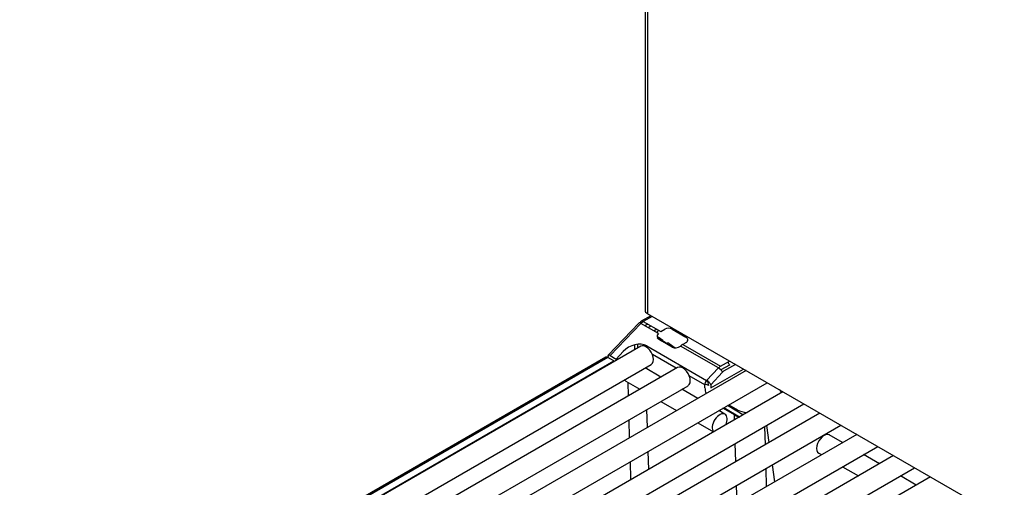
# Model space of a CAD drawing. Header units: millimetres. Extents: x 0 to 287, y 0 to 200.
# Tile 37 of 54: x 195.72 to 207.42, y 111.87 to 117.43. Entities that reach past the tile are written whole.
import ezdxf

# ---------------------------------------------------------------- set-up
doc = ezdxf.new("R2010")
doc.units = ezdxf.units.MM
doc.layers.add('130.191_BW4C_CTM', color=7, linetype='Continuous')
doc.layers.add('Défaut', color=7, linetype='Continuous')

# ---------------------------------------------------------------- blocks, each defined once
blk = doc.blocks.new('SE3')
at = {"layer": '130.191_BW4C_CTM', "color": 7, "linetype": 'Continuous'}
for p, q in [((203.152, 145.368), (203.152, 113.973)), ((203.181, 145.327), (203.181, 113.932)), ((214.877, 107.18), (203.181, 113.932)), ((203.082, 113.822), (202.713, 113.437)), ((203.104, 113.817), (202.736, 113.433)), ((203.099, 113.82), (203.131, 113.839)), ((203.313, 113.697), (203.104, 113.817)), ((203.223, 113.908), (203.106, 113.841)), ((203.237, 113.9), (203.131, 113.839)), ((203.131, 113.839), (203.339, 113.718)), ((203.184, 113.808), (203.152, 113.79)), ((203.191, 113.767), (203.223, 113.786)), ((203.291, 113.746), (203.26, 113.728)), ((203.31, 113.695), (203.313, 113.697)), ((203.316, 113.732), (203.313, 113.73)), ((203.339, 113.718), (203.389, 113.747)), ((203.474, 113.747), (203.638, 113.653)), ((203.068, 113.526), (203.068, 113.568)), ((203.296, 113.648), (203.346, 113.608)), ((203.362, 113.612), (203.307, 113.651)), ((203.475, 113.534), (203.313, 113.628)), ((203.367, 113.609), (203.421, 113.575)), ((203.42, 113.566), (203.424, 113.59)), ((203.424, 113.59), (203.511, 113.525)), ((203.638, 113.587), (203.602, 113.567)), ((203.101, 113.545), (195.782, 109.32)), ((202.808, 113.391), (202.892, 113.481)), ((203.026, 113.561), (203.026, 113.502)), ((203.172, 113.548), (203.885, 113.136)), ((204.025, 113.286), (203.574, 113.546)), ((203.602, 113.567), (204.051, 113.307)), ((202.685, 113.414), (195.716, 109.391)), ((202.71, 113.412), (195.741, 109.388)), ((195.813, 109.347), (202.782, 113.37)), ((202.782, 113.37), (202.71, 113.412)), ((202.714, 113.423), (202.727, 113.437)), ((202.736, 113.433), (202.808, 113.391)), ((203.523, 113.282), (203.239, 113.446)), ((204.051, 113.307), (204.158, 113.369)), ((195.907, 109.103), (203.226, 113.328)), ((203.539, 113.292), (196.22, 109.066)), ((204.353, 113.256), (196.659, 108.813)), ((203.34, 113.177), (203.152, 113.286)), ((203.157, 113.288), (203.157, 113.283)), ((203.885, 113.136), (204.025, 113.286)), ((204.074, 113.237), (203.934, 113.087)), ((203.935, 113.049), (204.323, 113.273)), ((204.156, 113.32), (204.055, 113.262)), ((204.227, 113.328), (204.087, 113.247)), ((196.784, 108.597), (204.603, 113.111)), ((202.924, 113.128), (203.09, 113.032)), ((202.954, 112.954), (202.95, 113.113)), ((203.863, 113.086), (203.677, 113.193)), ((196.345, 108.85), (203.664, 113.075)), ((204.792, 113.003), (197.097, 108.56)), ((203.778, 112.924), (203.59, 113.032)), ((203.864, 113.048), (203.863, 113.086)), ((203.905, 113.077), (203.864, 113.098)), ((203.885, 112.985), (203.875, 112.992)), ((203.934, 113.087), (203.935, 113.049)), ((203.34, 112.888), (203.528, 112.779)), ((197.222, 108.344), (205.042, 112.858)), ((205.23, 112.749), (197.536, 108.307)), ((203.171, 112.791), (203.178, 112.577)), ((204.102, 112.737), (204.028, 112.779)), ((204.214, 112.728), (204.077, 112.807)), ((204.089, 112.814), (204.274, 112.704)), ((204.316, 112.728), (204.131, 112.839)), ((204.147, 112.848), (204.25, 112.789)), ((202.969, 112.456), (202.963, 112.67)), ((203.778, 112.635), (203.967, 112.526)), ((204.216, 112.67), (204.214, 112.728)), ((197.661, 108.091), (205.48, 112.605)), ((204.572, 112.587), (204.579, 112.373)), ((204.597, 112.601), (204.625, 112.4)), ((205.669, 112.496), (197.974, 108.054)), ((205.5, 112.399), (205.343, 112.49)), ((198.099, 107.837), (205.919, 112.352)), ((203.186, 112.293), (203.193, 112.079)), ((204.231, 112.173), (204.225, 112.386)), ((206.107, 112.243), (198.412, 107.801)), ((202.984, 111.959), (202.978, 112.173)), ((205.218, 112.273), (205.25, 112.255)), ((205.939, 112.146), (205.75, 112.255)), ((198.537, 107.584), (206.357, 112.099)), ((204.587, 112.089), (204.593, 111.876)), ((204.663, 112.134), (204.692, 111.933)), ((205.5, 112.11), (205.689, 112.002)), ((206.545, 111.99), (198.851, 107.548)), ((206.377, 111.893), (206.189, 112.002)), ((204.246, 111.675), (204.239, 111.889))]:
    blk.add_line(p, q, dxfattribs=at)
blk.add_arc((203.884, 113.168), 0.489, 126.7391, 129.3205, dxfattribs=at)
for centre, major_axis, ratio, start_param, end_param in [((203.252, 113.973), (0.1, 0), 0.57735, 3.141593, 3.926991), ((203.118, 113.787), (0.0361, -0.0346), 0.319028, 2.225829, 3.141593), ((203.131, 113.798), (0.025, -0.0433), 0.577348, 2.356197, 3.840729), ((203.353, 113.671), (0.0548, 0.0278), 0.742474, 2.026046, 3.590447), ((203.384, 113.688), (0.1, -0.0015), 0.587337, 2.365227, 2.785301), ((203.431, 113.723), (-0.06, 0), 0.57735, 3.927601, 5.498397), ((203.033, 113.399), (-0.183, -0.106), 0.724966, 3.538848, 5.109644), ((203.384, 113.688), (0.1, -0.0015), 0.587337, 3.616528, 3.848757), ((203.439, 113.649), (-0.1, 0.0015), 0.587337, 0.707164, 0.776977), ((203.581, 113.62), (-0.08, 0), 0.57735, 2.356804, 3.927601), ((203.163, 113.437), (0.062, -0.108), 0.577348, 0, 3.141593), ((203.186, 113.518), (-0.025, -0.0433), 0.577353, 4.310965, 4.574507), ((203.53, 113.59), (0.0743, 0.036), 0.73163, 3.600454, 4.963694), ((203.6, 113.486), (0.0518, 0.0856), 0.56302, 0.797079, 0.945072), ((202.71, 113.371), (0.025, -0.0433), 0.577348, 2.356197, 3.141593), ((202.674, 113.514), (-0.075, -0.13), 0.577353, 1.077417, 1.169373), ((202.749, 113.403), (0.0361, -0.0346), 0.319028, 2.225829, 3.796626), ((204.66, 113.42), (0.534, -0.005), 0.583642, 3.359526, 3.483605), ((203.602, 113.184), (0.062, -0.108), 0.577348, 0, 3.141593), ((204.053, 113.225), (0.0487, 0.0874), 0.58738, 0.776325, 1.160297), ((204.038, 113.256), (-0.0365, 0.0342), 0.326582, 3.825557, 5.363866), ((204.088, 113.206), (0.0236, 0.0441), 0.597211, 0.766608, 1.150581), ((202.986, 113.237), (0.063, 0.108), 0.577353, 2.827678, 3.141593), ((203.898, 113.106), (-0.025, -0.0433), 0.577353, 4.310965, 5.497789), ((203.898, 113.106), (-0.0365, 0.0342), 0.326582, 3.825557, 5.363866), ((204.061, 113.055), (-0.118, 0.197), 0.587335, 0.811404, 1.125907), ((203.97, 112.991), (0.075, -0.13), 0.577348, 3.962033, 4.460001), ((204.574, 112.976), (-0.201, -0.001), 0.574864, 3.269097, 3.629266), ((204.04, 112.628), (0.063, 0.108), 0.577353, 0, 2.98203), ((204.391, 112.871), (-0.2, 0), 0.57735, 0.786008, 1.439224), ((204.04, 112.628), (0.063, 0.108), 0.577353, 4.871956, 6.283185), ((204.391, 112.83), (0.25, 0.001), 0.573294, 3.923898, 4.241271), ((205.281, 112.381), (0.063, 0.108), 0.577353, 0, 3.141593)]:
    blk.add_ellipse(centre, major_axis=major_axis, ratio=ratio, start_param=start_param, end_param=end_param, dxfattribs=at)

msp = doc.modelspace()

# ---------------------------------------------------------------- block references
at = {"layer": 'Défaut'}
msp.add_blockref('SE3', (0, 0), dxfattribs=at)

doc.saveas('drawing.dxf')
